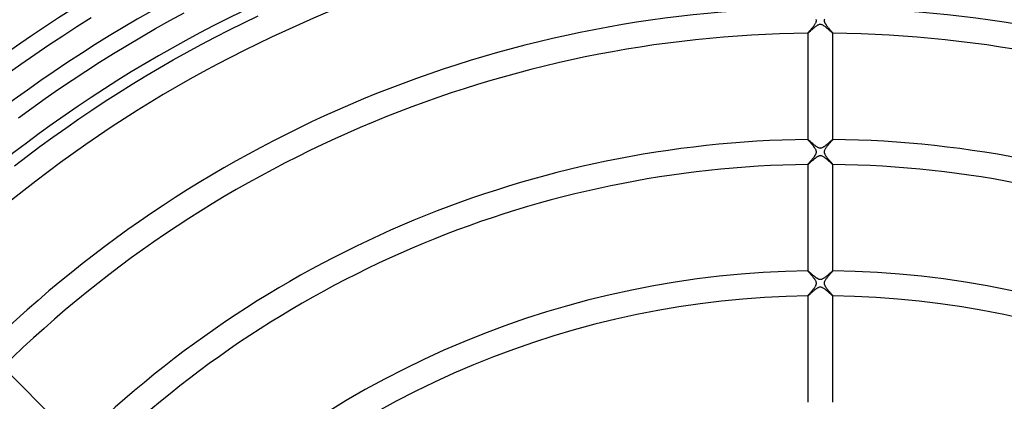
# Model space of a CAD drawing. Header units: millimetres. Extents: x -385 to 385, y -385 to 385.
# Tile 89 of 113: x -128 to 29, y 128 to 189. Entities that reach past the tile are written whole.
import ezdxf

# ---------------------------------------------------------------- set-up
doc = ezdxf.new("R2010")
doc.units = ezdxf.units.MM
doc.layers.add('HIDDEN', color=7, linetype='Continuous')
doc.layers.add('THICK', color=7, linetype='Continuous')

msp = doc.modelspace()

# ---------------------------------------------------------------- linework, layer by layer
at = {"layer": 'HIDDEN'}
for p, q in [((-0.64, 189.12), (-0.65, 189.18)), ((-0.63, 189.06), (-0.64, 189.12)), ((-0.62, 189), (-0.63, 189.06)), ((0.63, 189.05), (0.62, 188.98)), ((0.64, 189.13), (0.63, 189.05)), ((0.65, 189.2), (0.64, 189.13)), ((-1.66, 187.41), (-1.59, 187.48)), ((-1.59, 187.48), (-1.53, 187.56)), ((-1.53, 187.56), (-1.46, 187.64)), ((-1.46, 187.64), (-1.39, 187.72)), ((-1.39, 187.72), (-1.32, 187.8)), ((-1.32, 187.8), (-1.25, 187.89)), ((-1.25, 187.89), (-1.18, 187.97)), ((-1.18, 187.97), (-1.11, 188.06)), ((-1.11, 188.06), (-1.04, 188.14)), ((-1.04, 188.14), (-0.98, 188.23)), ((-0.98, 188.23), (-0.91, 188.31)), ((-0.91, 188.31), (-0.86, 188.4)), ((-0.86, 188.4), (-0.8, 188.48)), ((-0.8, 188.48), (-0.75, 188.57)), ((-0.75, 188.57), (-0.71, 188.65)), ((-0.71, 188.65), (-0.68, 188.73)), ((-0.68, 188.73), (-0.65, 188.8)), ((-0.65, 188.8), (-0.64, 188.87)), ((-0.64, 188.87), (-0.63, 188.93)), ((-0.63, 188.93), (-0.62, 189)), ((0.62, 188.98), (0.63, 188.92)), ((0.63, 188.92), (0.64, 188.85)), ((0.64, 188.85), (0.66, 188.78)), ((0.66, 188.78), (0.68, 188.71)), ((0.68, 188.71), (0.72, 188.64)), ((0.72, 188.64), (0.76, 188.56)), ((0.76, 188.56), (0.8, 188.48)), ((0.8, 188.48), (0.86, 188.4)), ((0.86, 188.4), (0.92, 188.31)), ((0.92, 188.31), (0.98, 188.22)), ((0.98, 188.22), (1.05, 188.13)), ((1.05, 188.13), (1.12, 188.04)), ((1.12, 188.04), (1.19, 187.95)), ((1.19, 187.95), (1.27, 187.86)), ((1.27, 187.86), (1.34, 187.77)), ((1.34, 187.77), (1.42, 187.69)), ((1.42, 187.69), (1.49, 187.6)), ((1.49, 187.6), (1.56, 187.52)), ((1.56, 187.52), (1.62, 187.45)), ((-2, 187), (-1.98, 187.02)), ((-2, 186.99), (-2, 187)), ((-2, 186.99), (-2, 186.99)), ((-2, 186.99), (-2, 186.99)), ((-2, 186.99), (-2, 186.99)), ((-2, 186.99), (-2, 186.99)), ((-2, 186.99), (-2, 186.99)), ((-2, 186.99), (-2, 186.99)), ((-2, 186.99), (-2, 186.99)), ((-1.98, 187.02), (-1.97, 187.05)), ((-1.97, 187.05), (-1.94, 187.08)), ((-1.94, 187.08), (-1.91, 187.12)), ((-1.91, 187.12), (-1.87, 187.16)), ((-1.87, 187.16), (-1.82, 187.22)), ((-1.82, 187.22), (-1.77, 187.28)), ((-1.77, 187.28), (-1.72, 187.34)), ((-1.72, 187.34), (-1.66, 187.41)), ((1.62, 187.45), (1.69, 187.37)), ((1.69, 187.37), (1.75, 187.31)), ((1.75, 187.31), (1.8, 187.24)), ((1.8, 187.24), (1.85, 187.19)), ((1.85, 187.19), (1.89, 187.14)), ((1.89, 187.14), (1.93, 187.09)), ((1.93, 187.09), (1.96, 187.05)), ((1.96, 187.05), (1.98, 187.02)), ((1.98, 187.02), (2, 187)), ((2, 187), (2, 186.99)), ((2, 186.99), (2, 186.99)), ((2, 186.99), (2, 186.99)), ((2, 186.99), (2, 186.99)), ((2, 186.99), (2, 186.99)), ((2, 186.99), (2, 186.99)), ((2, 186.99), (2, 186.99)), ((2, 186.99), (2, 186.99)), ((-2, 169.99), (-2, 169.99)), ((-2, 169.99), (-2, 169.99)), ((-2, 169.99), (-2, 169.99)), ((-2, 169.99), (-2, 169.99)), ((-2, 169.99), (-2, 169.99)), ((-2, 169.99), (-2, 169.99)), ((-2, 169.99), (-2, 169.99)), ((-1.99, 169.97), (-2, 169.99)), ((-1.97, 169.94), (-1.99, 169.97)), ((-1.93, 169.89), (-1.97, 169.94)), ((-1.88, 169.83), (-1.93, 169.89)), ((-1.82, 169.76), (-1.88, 169.83)), ((-1.75, 169.68), (-1.82, 169.76)), ((-1.67, 169.59), (-1.75, 169.68)), ((-1.59, 169.5), (-1.67, 169.59)), ((-1.5, 169.39), (-1.59, 169.5)), ((-1.4, 169.29), (-1.5, 169.39)), ((-1.31, 169.18), (-1.4, 169.29)), ((-1.21, 169.07), (-1.31, 169.18)), ((-1.12, 168.95), (-1.21, 169.07)), ((-1.03, 168.84), (-1.12, 168.95)), ((-0.95, 168.73), (-1.03, 168.84)), ((-0.87, 168.62), (-0.95, 168.73)), ((-0.8, 168.51), (-0.87, 168.62)), ((0.86, 168.61), (0.81, 168.52)), ((0.92, 168.69), (0.86, 168.61)), ((0.99, 168.78), (0.92, 168.69)), ((1.05, 168.87), (0.99, 168.78)), ((1.12, 168.96), (1.05, 168.87)), ((1.2, 169.04), (1.12, 168.96)), ((1.27, 169.13), (1.2, 169.04)), ((1.34, 169.22), (1.27, 169.13)), ((1.41, 169.3), (1.34, 169.22)), ((1.49, 169.38), (1.41, 169.3)), ((1.56, 169.46), (1.49, 169.38)), ((1.62, 169.54), (1.56, 169.46)), ((1.69, 169.61), (1.62, 169.54)), ((1.75, 169.68), (1.69, 169.61)), ((1.8, 169.74), (1.75, 169.68)), ((1.85, 169.8), (1.8, 169.74)), ((1.9, 169.85), (1.85, 169.8)), ((1.93, 169.89), (1.9, 169.85)), ((1.96, 169.93), (1.93, 169.89)), ((1.98, 169.96), (1.96, 169.93)), ((2, 169.97), (1.98, 169.96)), ((2, 169.99), (2, 169.99)), ((2, 169.99), (2, 169.99)), ((2, 169.99), (2, 169.99)), ((2, 169.99), (2, 169.99)), ((2, 169.99), (2, 169.99)), ((2, 169.99), (2, 169.99)), ((2, 169.99), (2, 169.99)), ((2, 169.99), (2, 169.97)), ((-1.2, 166.94), (-1.15, 167.01)), ((-1.15, 167.01), (-1.09, 167.07)), ((-1.09, 167.07), (-1.04, 167.14)), ((-1.04, 167.14), (-0.99, 167.2)), ((-0.99, 167.2), (-0.95, 167.27)), ((-0.95, 167.27), (-0.9, 167.33)), ((-0.9, 167.33), (-0.86, 167.4)), ((-0.86, 167.4), (-0.82, 167.46)), ((-0.82, 167.46), (-0.78, 167.52)), ((-0.74, 168.4), (-0.8, 168.51)), ((-0.78, 167.52), (-0.75, 167.58)), ((-0.75, 167.58), (-0.71, 167.64)), ((-0.69, 168.3), (-0.74, 168.4)), ((-0.71, 167.64), (-0.69, 167.71)), ((-0.66, 168.21), (-0.69, 168.3)), ((-0.69, 167.71), (-0.66, 167.78)), ((-0.64, 168.13), (-0.66, 168.21)), ((-0.66, 167.78), (-0.64, 167.85)), ((-0.63, 168.06), (-0.64, 168.13)), ((-0.64, 167.85), (-0.63, 167.92)), ((-0.62, 167.99), (-0.63, 168.06)), ((-0.63, 167.92), (-0.62, 167.99)), ((0.63, 168.03), (0.62, 167.98)), ((0.62, 167.98), (0.63, 167.92)), ((0.64, 168.14), (0.63, 168.09)), ((0.63, 168.09), (0.63, 168.03)), ((0.63, 167.92), (0.64, 167.87)), ((0.66, 168.21), (0.64, 168.14)), ((0.64, 167.87), (0.65, 167.81)), ((0.65, 167.81), (0.67, 167.75)), ((0.68, 168.28), (0.66, 168.21)), ((0.67, 167.75), (0.7, 167.68)), ((0.71, 168.35), (0.68, 168.28)), ((0.7, 167.68), (0.74, 167.6)), ((0.76, 168.44), (0.71, 168.35)), ((0.74, 167.6), (0.78, 167.51)), ((0.81, 168.52), (0.76, 168.44)), ((0.78, 167.51), (0.84, 167.42)), ((0.84, 167.42), (0.9, 167.33)), ((0.9, 167.33), (0.97, 167.23)), ((0.97, 167.23), (1.04, 167.14)), ((1.04, 167.14), (1.12, 167.04)), ((1.12, 167.04), (1.2, 166.95)), ((-2, 166), (-1.99, 166.01)), ((-2, 165.99), (-2, 166)), ((-2, 165.99), (-2, 165.99)), ((-2, 165.99), (-2, 165.99)), ((-2, 165.99), (-2, 165.99)), ((-2, 165.99), (-2, 165.99)), ((-2, 165.99), (-2, 165.99)), ((-2, 165.99), (-2, 165.99)), ((-2, 165.99), (-2, 165.99)), ((-1.99, 166.01), (-1.98, 166.02)), ((-1.98, 166.02), (-1.97, 166.04)), ((-1.97, 166.04), (-1.95, 166.06)), ((-1.95, 166.06), (-1.93, 166.09)), ((-1.93, 166.09), (-1.9, 166.12)), ((-1.9, 166.12), (-1.87, 166.16)), ((-1.87, 166.16), (-1.84, 166.19)), ((-1.84, 166.19), (-1.81, 166.23)), ((-1.81, 166.23), (-1.77, 166.27)), ((-1.77, 166.27), (-1.73, 166.32)), ((-1.73, 166.32), (-1.69, 166.37)), ((-1.69, 166.37), (-1.65, 166.42)), ((-1.65, 166.42), (-1.6, 166.47)), ((-1.6, 166.47), (-1.56, 166.52)), ((-1.56, 166.52), (-1.51, 166.58)), ((-1.51, 166.58), (-1.46, 166.63)), ((-1.46, 166.63), (-1.41, 166.69)), ((-1.41, 166.69), (-1.36, 166.75)), ((-1.36, 166.75), (-1.31, 166.82)), ((-1.31, 166.82), (-1.25, 166.88)), ((-1.25, 166.88), (-1.2, 166.94)), ((1.2, 166.95), (1.27, 166.85)), ((1.27, 166.85), (1.35, 166.76)), ((1.35, 166.76), (1.43, 166.67)), ((1.43, 166.67), (1.5, 166.58)), ((1.5, 166.58), (1.58, 166.5)), ((1.58, 166.5), (1.65, 166.42)), ((1.65, 166.42), (1.71, 166.34)), ((1.71, 166.34), (1.78, 166.27)), ((1.78, 166.27), (1.83, 166.21)), ((1.83, 166.21), (1.88, 166.15)), ((1.88, 166.15), (1.92, 166.1)), ((1.92, 166.1), (1.96, 166.06)), ((1.96, 166.06), (1.98, 166.03)), ((1.98, 166.03), (1.99, 166)), ((1.99, 166), (2, 165.99)), ((2, 165.99), (2, 165.99)), ((2, 165.99), (2, 165.99)), ((2, 165.99), (2, 165.99)), ((2, 165.99), (2, 165.99)), ((2, 165.99), (2, 165.99)), ((2, 165.99), (2, 165.99)), ((2, 165.99), (2, 165.99)), ((-2, 148.99), (-2, 148.98)), ((-2, 148.98), (-2, 148.99)), ((-2, 148.99), (-2, 148.99)), ((-2, 148.99), (-2, 148.99)), ((-2, 148.99), (-2, 148.99)), ((-2, 148.99), (-2, 148.99)), ((-2, 148.98), (-2, 148.98)), ((-1.99, 148.96), (-2, 148.98)), ((-2, 148.98), (-2, 148.98)), ((-1.97, 148.94), (-1.99, 148.96)), ((-1.95, 148.91), (-1.97, 148.94)), ((-1.93, 148.88), (-1.95, 148.91)), ((-1.89, 148.84), (-1.93, 148.88)), ((-1.86, 148.8), (-1.89, 148.84)), ((-1.82, 148.76), (-1.86, 148.8)), ((-1.77, 148.71), (-1.82, 148.76)), ((-1.73, 148.65), (-1.77, 148.71)), ((-1.67, 148.6), (-1.73, 148.65)), ((-1.62, 148.53), (-1.67, 148.6)), ((-1.56, 148.47), (-1.62, 148.53)), ((-1.51, 148.4), (-1.56, 148.47)), ((-1.45, 148.34), (-1.51, 148.4)), ((-1.38, 148.26), (-1.45, 148.34)), ((-1.32, 148.19), (-1.38, 148.26)), ((-1.26, 148.12), (-1.32, 148.19)), ((-1.19, 148.04), (-1.26, 148.12)), ((1.26, 148.12), (1.18, 148.03)), ((1.34, 148.22), (1.26, 148.12)), ((1.42, 148.31), (1.34, 148.22)), ((1.5, 148.4), (1.42, 148.31)), ((1.58, 148.48), (1.5, 148.4)), ((1.65, 148.57), (1.58, 148.48)), ((1.71, 148.64), (1.65, 148.57)), ((1.78, 148.71), (1.71, 148.64)), ((1.83, 148.77), (1.78, 148.71)), ((1.88, 148.83), (1.83, 148.77)), ((1.92, 148.88), (1.88, 148.83)), ((1.96, 148.92), (1.92, 148.88)), ((1.98, 148.95), (1.96, 148.92)), ((1.99, 148.97), (1.98, 148.95)), ((2, 148.98), (1.99, 148.97)), ((2, 148.99), (2, 148.99)), ((2, 148.99), (2, 148.99)), ((2, 148.99), (2, 148.99)), ((2, 148.99), (2, 148.99)), ((2, 148.99), (2, 148.98)), ((2, 148.98), (2, 148.99)), ((2, 148.98), (2, 148.98)), ((-1.13, 147.97), (-1.19, 148.04)), ((-1.07, 147.89), (-1.13, 147.97)), ((-1.01, 147.82), (-1.07, 147.89)), ((-0.96, 147.74), (-1.01, 147.82)), ((-0.9, 147.67), (-0.96, 147.74)), ((-0.86, 147.6), (-0.9, 147.67)), ((-0.81, 147.53), (-0.86, 147.6)), ((-0.77, 147.45), (-0.81, 147.53)), ((-0.78, 146.51), (-0.74, 146.6)), ((-0.73, 147.38), (-0.77, 147.45)), ((-0.74, 146.6), (-0.7, 146.68)), ((-0.69, 147.3), (-0.73, 147.38)), ((-0.7, 146.68), (-0.67, 146.76)), ((-0.66, 147.22), (-0.69, 147.3)), ((-0.67, 146.76), (-0.64, 146.84)), ((-0.64, 147.14), (-0.66, 147.22)), ((-0.63, 147.07), (-0.64, 147.14)), ((-0.64, 146.84), (-0.63, 146.92)), ((-0.62, 147), (-0.63, 147.07)), ((-0.63, 146.92), (-0.62, 147)), ((0.63, 147.05), (0.62, 147)), ((0.62, 147), (0.63, 146.94)), ((0.64, 147.16), (0.63, 147.1)), ((0.63, 147.1), (0.63, 147.05)), ((0.63, 146.94), (0.63, 146.89)), ((0.63, 146.89), (0.64, 146.84)), ((0.66, 147.23), (0.64, 147.16)), ((0.64, 146.84), (0.66, 146.78)), ((0.69, 147.3), (0.66, 147.23)), ((0.66, 146.78), (0.68, 146.72)), ((0.68, 146.72), (0.71, 146.65)), ((0.72, 147.37), (0.69, 147.3)), ((0.71, 146.65), (0.75, 146.57)), ((0.77, 147.46), (0.72, 147.37)), ((0.75, 146.57), (0.8, 146.49)), ((0.82, 147.55), (0.77, 147.46)), ((0.89, 147.64), (0.82, 147.55)), ((0.95, 147.74), (0.89, 147.64)), ((1.03, 147.83), (0.95, 147.74)), ((1.1, 147.93), (1.03, 147.83)), ((1.18, 148.03), (1.1, 147.93)), ((-2, 145), (-1.98, 145.02)), ((-2, 144.99), (-2, 145)), ((-2, 144.99), (-2, 144.99)), ((-2, 144.99), (-2, 144.99)), ((-2, 144.99), (-2, 144.99)), ((-2, 144.99), (-2, 144.99)), ((-2, 144.99), (-2, 144.99)), ((-2, 144.99), (-2, 144.99)), ((-2, 144.99), (-2, 144.99)), ((-1.98, 145.02), (-1.96, 145.05)), ((-1.96, 145.05), (-1.93, 145.08)), ((-1.93, 145.08), (-1.9, 145.13)), ((-1.9, 145.13), (-1.86, 145.18)), ((-1.86, 145.18), (-1.81, 145.23)), ((-1.81, 145.23), (-1.75, 145.29)), ((-1.75, 145.29), (-1.7, 145.36)), ((-1.7, 145.36), (-1.63, 145.43)), ((-1.63, 145.43), (-1.57, 145.51)), ((-1.57, 145.51), (-1.5, 145.59)), ((-1.5, 145.59), (-1.43, 145.67)), ((-1.43, 145.67), (-1.36, 145.75)), ((-1.36, 145.75), (-1.29, 145.84)), ((-1.29, 145.84), (-1.22, 145.92)), ((-1.22, 145.92), (-1.15, 146.01)), ((-1.15, 146.01), (-1.08, 146.09)), ((-1.08, 146.09), (-1.01, 146.18)), ((-1.01, 146.18), (-0.95, 146.26)), ((-0.95, 146.26), (-0.89, 146.35)), ((-0.89, 146.35), (-0.83, 146.43)), ((-0.83, 146.43), (-0.78, 146.51)), ((0.8, 146.49), (0.85, 146.4)), ((0.85, 146.4), (0.91, 146.31)), ((0.91, 146.31), (0.98, 146.22)), ((0.98, 146.22), (1.05, 146.13)), ((1.05, 146.13), (1.12, 146.05)), ((1.12, 146.05), (1.19, 145.96)), ((1.19, 145.96), (1.26, 145.87)), ((1.26, 145.87), (1.33, 145.78)), ((1.33, 145.78), (1.41, 145.69)), ((1.41, 145.69), (1.48, 145.61)), ((1.48, 145.61), (1.55, 145.53)), ((1.55, 145.53), (1.62, 145.45)), ((1.62, 145.45), (1.68, 145.38)), ((1.68, 145.38), (1.74, 145.31)), ((1.74, 145.31), (1.8, 145.24)), ((1.8, 145.24), (1.85, 145.19)), ((1.85, 145.19), (1.89, 145.13)), ((1.89, 145.13), (1.93, 145.09)), ((1.93, 145.09), (1.96, 145.05)), ((1.96, 145.05), (1.98, 145.02)), ((1.98, 145.02), (2, 145)), ((2, 145), (2, 144.99)), ((2, 144.99), (2, 144.99)), ((2, 144.99), (2, 144.99)), ((2, 144.99), (2, 144.99)), ((2, 144.99), (2, 144.99)), ((2, 144.99), (2, 144.99)), ((2, 144.99), (2, 144.99)), ((2, 144.99), (2, 144.99))]:
    msp.add_line(p, q, dxfattribs=at)
at = {"layer": 'THICK'}
for p, q in [((-118.95, 188.04), (-116.66, 189.47)), ((-104.08, 188.99), (-101.78, 190.24)), ((-92.26, 188.65), (-89.97, 189.75)), ((-121.22, 186.58), (-118.95, 188.04)), ((-108.63, 186.41), (-106.36, 187.71)), ((-106.36, 187.71), (-104.08, 188.99)), ((-96.81, 186.35), (-94.54, 187.51)), ((-94.54, 187.51), (-92.26, 188.65)), ((-1.37, 187.53), (-1.44, 187.46)), ((-1.29, 187.6), (-1.37, 187.53)), ((-1.21, 187.67), (-1.29, 187.6)), ((-1.13, 187.73), (-1.21, 187.67)), ((-1.05, 187.8), (-1.13, 187.73)), ((-0.97, 187.87), (-1.05, 187.8)), ((-0.89, 187.93), (-0.97, 187.87)), ((-0.81, 187.99), (-0.89, 187.93)), ((-0.73, 188.05), (-0.81, 187.99)), ((-0.66, 188.1), (-0.73, 188.05)), ((-0.58, 188.16), (-0.66, 188.1)), ((-0.51, 188.2), (-0.58, 188.16)), ((-0.43, 188.25), (-0.51, 188.2)), ((-0.35, 188.29), (-0.43, 188.25)), ((-0.27, 188.32), (-0.35, 188.29)), ((-0.19, 188.35), (-0.27, 188.32)), ((-0.11, 188.37), (-0.19, 188.35)), ((-0.02, 188.38), (-0.11, 188.37)), ((0.06, 188.37), (-0.02, 188.38)), ((0.14, 188.36), (0.06, 188.37)), ((0.22, 188.34), (0.14, 188.36)), ((0.32, 188.3), (0.22, 188.34)), ((0.42, 188.25), (0.32, 188.3)), ((0.53, 188.19), (0.42, 188.25)), ((0.64, 188.12), (0.53, 188.19)), ((0.75, 188.03), (0.64, 188.12)), ((0.87, 187.95), (0.75, 188.03)), ((0.98, 187.86), (0.87, 187.95)), ((1.09, 187.76), (0.98, 187.86)), ((1.2, 187.67), (1.09, 187.76)), ((1.31, 187.58), (1.2, 187.67)), ((1.41, 187.49), (1.31, 187.58)), ((1.51, 187.41), (1.41, 187.49)), ((-123.47, 185.1), (-121.22, 186.58)), ((-110.88, 185.08), (-108.63, 186.41)), ((-99.06, 185.17), (-96.81, 186.35)), ((-2, 186.99), (-2, 169.99)), ((-1.99, 186.99), (-2, 186.99)), ((-1.97, 187.01), (-1.99, 186.99)), ((-1.94, 187.03), (-1.97, 187.01)), ((-1.91, 187.05), (-1.94, 187.03)), ((-1.87, 187.09), (-1.91, 187.05)), ((-1.82, 187.13), (-1.87, 187.09)), ((-1.77, 187.17), (-1.82, 187.13)), ((-1.71, 187.22), (-1.77, 187.17)), ((-1.65, 187.28), (-1.71, 187.22)), ((-1.59, 187.34), (-1.65, 187.28)), ((-1.52, 187.4), (-1.59, 187.34)), ((-1.44, 187.46), (-1.52, 187.4)), ((1.59, 187.33), (1.51, 187.41)), ((1.68, 187.25), (1.59, 187.33)), ((1.75, 187.19), (1.68, 187.25)), ((1.82, 187.13), (1.75, 187.19)), ((1.88, 187.08), (1.82, 187.13)), ((1.92, 187.04), (1.88, 187.08)), ((1.96, 187.01), (1.92, 187.04)), ((1.98, 187), (1.96, 187.01)), ((2, 186.99), (1.98, 187)), ((2, 169.99), (2, 186.99)), ((-125.71, 183.58), (-123.47, 185.1)), ((-113.12, 183.72), (-110.88, 185.08)), ((-101.3, 183.95), (-99.06, 185.17)), ((-127.93, 182.05), (-125.71, 183.58)), ((-115.34, 182.33), (-113.12, 183.72)), ((-103.53, 182.71), (-101.3, 183.95)), ((-130.13, 180.48), (-127.93, 182.05)), ((-117.54, 180.92), (-115.34, 182.33)), ((-107.93, 180.14), (-105.73, 181.44)), ((-105.73, 181.44), (-103.53, 182.71)), ((-119.73, 179.48), (-117.54, 180.92)), ((-110.1, 178.82), (-107.93, 180.14)), ((-121.9, 178.01), (-119.73, 179.48)), ((-112.27, 177.47), (-110.1, 178.82)), ((-126.18, 175.01), (-124.05, 176.52)), ((-124.05, 176.52), (-121.9, 178.01)), ((-114.41, 176.1), (-112.27, 177.47)), ((-128.29, 173.46), (-126.18, 175.01)), ((-116.54, 174.7), (-114.41, 176.1)), ((-118.65, 173.27), (-116.54, 174.7)), ((-122.82, 170.34), (-120.74, 171.82)), ((-120.74, 171.82), (-118.65, 173.27)), ((-124.87, 168.84), (-122.82, 170.34)), ((-126.91, 167.31), (-124.87, 168.84)), ((-2, 169.99), (-1.99, 169.98)), ((-1.99, 169.98), (-1.97, 169.97)), ((-1.97, 169.97), (-1.94, 169.95)), ((-1.94, 169.95), (-1.91, 169.92)), ((-1.91, 169.92), (-1.86, 169.89)), ((-1.86, 169.89), (-1.82, 169.85)), ((-1.82, 169.85), (-1.76, 169.8)), ((-1.76, 169.8), (-1.7, 169.75)), ((-1.7, 169.75), (-1.64, 169.69)), ((-1.64, 169.69), (-1.57, 169.63)), ((-1.57, 169.63), (-1.49, 169.57)), ((-1.49, 169.57), (-1.41, 169.5)), ((-1.41, 169.5), (-1.33, 169.43)), ((-1.33, 169.43), (-1.25, 169.36)), ((-1.25, 169.36), (-1.16, 169.28)), ((-1.16, 169.28), (-1.07, 169.21)), ((-1.07, 169.21), (-0.98, 169.13)), ((-0.98, 169.13), (-0.89, 169.06)), ((-0.89, 169.06), (-0.79, 168.99)), ((-0.79, 168.99), (-0.7, 168.93)), ((-0.7, 168.93), (-0.61, 168.86)), ((-0.61, 168.86), (-0.53, 168.81)), ((-0.53, 168.81), (-0.44, 168.76)), ((-0.44, 168.76), (-0.36, 168.71)), ((-0.36, 168.71), (-0.27, 168.68)), ((-0.27, 168.68), (-0.2, 168.65)), ((-0.2, 168.65), (-0.13, 168.64)), ((-0.13, 168.64), (-0.07, 168.63)), ((-0.07, 168.63), (0, 168.62)), ((0, 168.62), (0.06, 168.63)), ((0.06, 168.63), (0.13, 168.64)), ((0.13, 168.64), (0.2, 168.65)), ((0.2, 168.65), (0.27, 168.68)), ((0.27, 168.68), (0.35, 168.71)), ((0.35, 168.71), (0.43, 168.75)), ((0.43, 168.75), (0.5, 168.79)), ((0.5, 168.79), (0.58, 168.84)), ((0.58, 168.84), (0.65, 168.89)), ((0.65, 168.89), (0.72, 168.94)), ((0.72, 168.94), (0.79, 168.99)), ((0.79, 168.99), (0.87, 169.05)), ((0.87, 169.05), (0.94, 169.11)), ((0.94, 169.11), (1.02, 169.17)), ((1.02, 169.17), (1.09, 169.23)), ((1.09, 169.23), (1.17, 169.29)), ((1.17, 169.29), (1.25, 169.36)), ((1.25, 169.36), (1.32, 169.42)), ((1.32, 169.42), (1.39, 169.48)), ((1.39, 169.48), (1.46, 169.54)), ((1.46, 169.54), (1.53, 169.6)), ((1.53, 169.6), (1.59, 169.65)), ((1.59, 169.65), (1.65, 169.71)), ((1.65, 169.71), (1.71, 169.76)), ((1.71, 169.76), (1.76, 169.8)), ((1.76, 169.8), (1.81, 169.84)), ((1.81, 169.84), (1.85, 169.88)), ((1.85, 169.88), (1.89, 169.91)), ((1.89, 169.91), (1.92, 169.94)), ((1.92, 169.94), (1.95, 169.96)), ((1.95, 169.96), (1.97, 169.98)), ((1.97, 169.98), (1.99, 169.99)), ((1.99, 169.99), (2, 169.99)), ((-128.93, 165.76), (-126.91, 167.31)), ((-0.78, 167.01), (-0.85, 166.97)), ((-0.72, 167.06), (-0.78, 167.01)), ((-0.66, 167.1), (-0.72, 167.06)), ((-0.6, 167.14), (-0.66, 167.1)), ((-0.54, 167.18), (-0.6, 167.14)), ((-0.48, 167.22), (-0.54, 167.18)), ((-0.42, 167.25), (-0.48, 167.22)), ((-0.35, 167.29), (-0.42, 167.25)), ((-0.29, 167.31), (-0.35, 167.29)), ((-0.22, 167.34), (-0.29, 167.31)), ((-0.16, 167.36), (-0.22, 167.34)), ((-0.09, 167.37), (-0.16, 167.36)), ((-0.01, 167.38), (-0.09, 167.37)), ((0.06, 167.37), (-0.01, 167.38)), ((0.12, 167.36), (0.06, 167.37)), ((0.2, 167.35), (0.12, 167.36)), ((0.28, 167.32), (0.2, 167.35)), ((0.38, 167.27), (0.28, 167.32)), ((0.49, 167.21), (0.38, 167.27)), ((0.6, 167.14), (0.49, 167.21)), ((0.72, 167.06), (0.6, 167.14)), ((0.83, 166.98), (0.72, 167.06)), ((-2, 165.99), (-2, 148.99)), ((-1.99, 165.99), (-2, 165.99)), ((-1.98, 166), (-1.99, 165.99)), ((-1.96, 166.01), (-1.98, 166)), ((-1.94, 166.02), (-1.96, 166.01)), ((-1.92, 166.04), (-1.94, 166.02)), ((-1.89, 166.06), (-1.92, 166.04)), ((-1.86, 166.09), (-1.89, 166.06)), ((-1.83, 166.12), (-1.86, 166.09)), ((-1.79, 166.15), (-1.83, 166.12)), ((-1.75, 166.19), (-1.79, 166.15)), ((-1.71, 166.23), (-1.75, 166.19)), ((-1.66, 166.27), (-1.71, 166.23)), ((-1.62, 166.31), (-1.66, 166.27)), ((-1.56, 166.35), (-1.62, 166.31)), ((-1.51, 166.4), (-1.56, 166.35)), ((-1.46, 166.45), (-1.51, 166.4)), ((-1.4, 166.5), (-1.46, 166.45)), ((-1.34, 166.55), (-1.4, 166.5)), ((-1.28, 166.6), (-1.34, 166.55)), ((-1.22, 166.65), (-1.28, 166.6)), ((-1.16, 166.71), (-1.22, 166.65)), ((-1.1, 166.76), (-1.16, 166.71)), ((-1.03, 166.81), (-1.1, 166.76)), ((-0.97, 166.86), (-1.03, 166.81)), ((-0.91, 166.92), (-0.97, 166.86)), ((-0.85, 166.97), (-0.91, 166.92)), ((0.95, 166.88), (0.83, 166.98)), ((1.07, 166.78), (0.95, 166.88)), ((1.19, 166.68), (1.07, 166.78)), ((1.3, 166.58), (1.19, 166.68)), ((1.41, 166.49), (1.3, 166.58)), ((1.52, 166.4), (1.41, 166.49)), ((1.61, 166.31), (1.52, 166.4)), ((1.7, 166.23), (1.61, 166.31)), ((1.78, 166.16), (1.7, 166.23)), ((1.85, 166.1), (1.78, 166.16)), ((1.91, 166.05), (1.85, 166.1)), ((1.95, 166.02), (1.91, 166.05)), ((1.98, 166), (1.95, 166.02)), ((2, 165.99), (1.98, 166)), ((2, 148.99), (2, 165.99)), ((-2, 148.99), (-1.99, 148.98)), ((-1.99, 148.98), (-1.98, 148.98)), ((-1.98, 148.98), (-1.96, 148.96)), ((-1.96, 148.96), (-1.93, 148.94)), ((-1.93, 148.94), (-1.9, 148.92)), ((-1.9, 148.92), (-1.87, 148.89)), ((-1.87, 148.89), (-1.83, 148.86)), ((-1.83, 148.86), (-1.79, 148.82)), ((-1.79, 148.82), (-1.74, 148.78)), ((-1.74, 148.78), (-1.69, 148.74)), ((-1.69, 148.74), (-1.63, 148.69)), ((-1.63, 148.69), (-1.58, 148.64)), ((-1.58, 148.64), (-1.52, 148.59)), ((-1.52, 148.59), (-1.45, 148.53)), ((-1.45, 148.53), (-1.39, 148.48)), ((-1.39, 148.48), (-1.32, 148.42)), ((-1.32, 148.42), (-1.25, 148.36)), ((-1.25, 148.36), (-1.18, 148.3)), ((-1.18, 148.3), (-1.1, 148.24)), ((-1.1, 148.24), (-1.03, 148.18)), ((-1.03, 148.18), (-0.95, 148.12)), ((-0.95, 148.12), (-0.88, 148.06)), ((0.92, 148.09), (1.03, 148.17)), ((1.03, 148.17), (1.13, 148.26)), ((1.13, 148.26), (1.23, 148.34)), ((1.23, 148.34), (1.32, 148.42)), ((1.32, 148.42), (1.42, 148.5)), ((1.42, 148.5), (1.51, 148.58)), ((1.51, 148.58), (1.6, 148.66)), ((1.6, 148.66), (1.68, 148.73)), ((1.68, 148.73), (1.75, 148.79)), ((1.75, 148.79), (1.82, 148.85)), ((1.82, 148.85), (1.87, 148.9)), ((1.87, 148.9), (1.92, 148.93)), ((1.92, 148.93), (1.96, 148.96)), ((1.96, 148.96), (1.98, 148.98)), ((1.98, 148.98), (2, 148.99)), ((-0.88, 148.06), (-0.81, 148)), ((-0.81, 148), (-0.73, 147.94)), ((-0.73, 147.94), (-0.66, 147.89)), ((-0.66, 147.89), (-0.58, 147.84)), ((-0.58, 147.84), (-0.51, 147.8)), ((-0.51, 147.8), (-0.44, 147.76)), ((-0.44, 147.76), (-0.37, 147.72)), ((-0.37, 147.72), (-0.31, 147.69)), ((-0.31, 147.69), (-0.24, 147.67)), ((-0.24, 147.67), (-0.18, 147.65)), ((-0.18, 147.65), (-0.13, 147.64)), ((-0.13, 147.64), (-0.07, 147.63)), ((-0.07, 147.63), (-0.02, 147.62)), ((-0.02, 147.62), (0.03, 147.63)), ((0.03, 147.63), (0.08, 147.63)), ((0.08, 147.63), (0.14, 147.64)), ((0.14, 147.64), (0.19, 147.65)), ((0.19, 147.65), (0.26, 147.67)), ((0.26, 147.67), (0.34, 147.71)), ((0.34, 147.71), (0.42, 147.75)), ((0.42, 147.75), (0.52, 147.8)), ((0.52, 147.8), (0.62, 147.87)), ((0.62, 147.87), (0.72, 147.94)), ((0.72, 147.94), (0.82, 148.01)), ((0.82, 148.01), (0.92, 148.09)), ((-2, 144.99), (-2, 127.98)), ((-1.99, 144.99), (-2, 144.99)), ((-1.97, 145), (-1.99, 144.99)), ((-1.94, 145.02), (-1.97, 145)), ((-1.91, 145.05), (-1.94, 145.02)), ((-1.87, 145.08), (-1.91, 145.05)), ((-1.82, 145.12), (-1.87, 145.08)), ((-1.77, 145.17), (-1.82, 145.12)), ((-1.72, 145.22), (-1.77, 145.17)), ((-1.65, 145.27), (-1.72, 145.22)), ((-1.59, 145.33), (-1.65, 145.27)), ((-1.52, 145.39), (-1.59, 145.33)), ((-1.44, 145.46), (-1.52, 145.39)), ((-1.37, 145.53), (-1.44, 145.46)), ((-1.29, 145.6), (-1.37, 145.53)), ((-1.21, 145.67), (-1.29, 145.6)), ((-1.13, 145.74), (-1.21, 145.67)), ((-1.04, 145.8), (-1.13, 145.74)), ((-0.96, 145.87), (-1.04, 145.8)), ((-0.88, 145.94), (-0.96, 145.87)), ((-0.8, 146), (-0.88, 145.94)), ((-0.72, 146.06), (-0.8, 146)), ((-0.65, 146.11), (-0.72, 146.06)), ((-0.57, 146.16), (-0.65, 146.11)), ((-0.49, 146.21), (-0.57, 146.16)), ((-0.41, 146.26), (-0.49, 146.21)), ((-0.34, 146.29), (-0.41, 146.26)), ((-0.27, 146.32), (-0.34, 146.29)), ((-0.2, 146.35), (-0.27, 146.32)), ((-0.13, 146.36), (-0.2, 146.35)), ((-0.08, 146.37), (-0.13, 146.36)), ((-0.02, 146.38), (-0.08, 146.37)), ((0.04, 146.37), (-0.02, 146.38)), ((0.1, 146.37), (0.04, 146.37)), ((0.15, 146.36), (0.1, 146.37)), ((0.22, 146.34), (0.15, 146.36)), ((0.29, 146.31), (0.22, 146.34)), ((0.37, 146.28), (0.29, 146.31)), ((0.46, 146.23), (0.37, 146.28)), ((0.55, 146.18), (0.46, 146.23)), ((0.65, 146.11), (0.55, 146.18)), ((0.75, 146.04), (0.65, 146.11)), ((0.85, 145.96), (0.75, 146.04)), ((0.95, 145.88), (0.85, 145.96)), ((1.05, 145.8), (0.95, 145.88)), ((1.15, 145.71), (1.05, 145.8)), ((1.25, 145.63), (1.15, 145.71)), ((1.35, 145.54), (1.25, 145.63)), ((1.44, 145.46), (1.35, 145.54)), ((1.53, 145.38), (1.44, 145.46)), ((1.62, 145.31), (1.53, 145.38)), ((1.69, 145.24), (1.62, 145.31)), ((1.76, 145.18), (1.69, 145.24)), ((1.83, 145.12), (1.76, 145.18)), ((1.88, 145.07), (1.83, 145.12)), ((1.92, 145.04), (1.88, 145.07)), ((1.96, 145.01), (1.92, 145.04)), ((1.98, 144.99), (1.96, 145.01)), ((2, 144.99), (1.98, 144.99)), ((2, 127.98), (2, 144.99)), ((-118.79, 121.61), (-130.81, 133.64))]:
    msp.add_line(p, q, dxfattribs=at)
for radius, start, end in [(259, 90.4424, 134.5575), (259, 45.4424, 89.5575), (252.25, 90.4543, 134.5457), (252.25, 45.4543, 89.5457), (245.5, 90.4668, 134.5332), (245.5, 45.4668, 89.5332), (238.75, 90.4799, 134.52), (238.75, 45.48, 89.52), (232, 90.4939, 134.5061), (232, 45.4939, 89.5061), (225.25, 90.5087, 134.4914), (225.25, 45.5087, 89.4914), (218.5, 90.5242, 134.4758), (218.5, 45.5242, 89.4757), (211.75, 90.5396, 134.4604), (211.75, 45.5396, 89.4604), (206, 90.5556, 134.4444), (206, 45.5556, 89.4444), (191, 90.5992, 134.4008), (191, 45.5992, 89.4008), (187, 90.612, 134.3879), (187, 45.612, 89.3879), (170, 90.6733, 134.3267), (170, 45.6732, 89.3268), (166, 90.6895, 134.3105), (166, 45.6895, 89.3105), (149, 90.7681, 134.2319), (149, 45.7682, 89.2319), (145, 90.7893, 134.2107), (145, 45.7893, 89.2107)]:
    msp.add_arc((0, 0), radius, start, end, dxfattribs=at)

doc.saveas('drawing.dxf')
